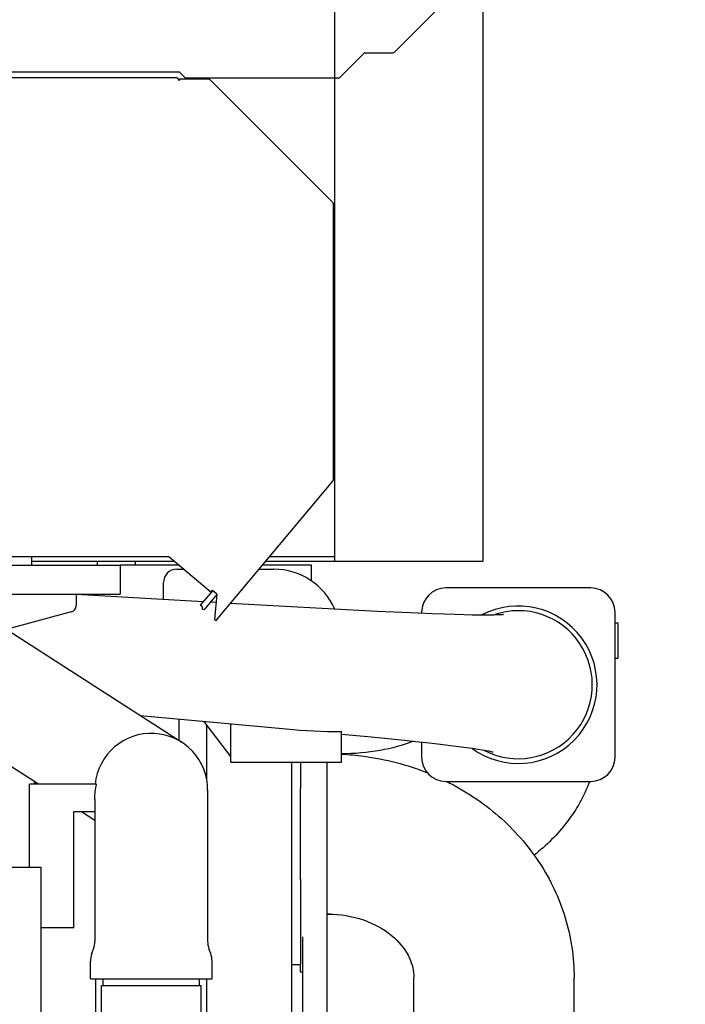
# Model space of a CAD drawing. Header units: millimetres. Extents: x 0 to 1189, y 0 to 841.
# Tile 82 of 85: x 1080 to 1110, y 661 to 705. Entities that reach past the tile are written whole.
import ezdxf
from ezdxf.enums import TextEntityAlignment as Align

# ---------------------------------------------------------------- set-up
doc = ezdxf.new("R2010")
doc.units = ezdxf.units.MM
doc.header["$LTSCALE"] = 65.395
doc.layers.get('0').update_dxf_attribs({"linetype": 'CONTINUOUS'})
for name, color, linetype in [('1907_040000_TLKS_KS_V_ABL254', 7, 'CONTINUOUS'), ('1907_042000_TLKS_KS_TL_V_ABL266', 7, 'CONTINUOUS'), ('1907_723600_05_SIMPLE1_T1_X_PBL318', 7, 'CONTINUOUS'), ('1907_723600_05_SIMPLE1_X_ABL317', 7, 'CONTINUOUS'), ('1907_728000_24_SIMPLE1_T1_X_PBL306', 7, 'CONTINUOUS'), ('1907_728000_24_SIMPLE1_X_ABL305', 7, 'CONTINUOUS'), ('1907_833000_34_SIMPLE1_D#AF0_ABL297', 7, 'CONTINUOUS'), ('1907_833000_34_SIMPLE1_T1_D_PBL308', 7, 'CONTINUOUS'), ('1907_833000_34_SIMPLE1_T2_D_PBL319', 7, 'CONTINUOUS'), ('1907_833000_34_SIMPLE1_T3_D_PBL298', 7, 'CONTINUOUS'), ('1947_000000_TLKS_MARKETING_ABL231', 7, 'CONTINUOUS'), ('1947_030000_TLKS_V_ABL232', 7, 'CONTINUOUS'), ('1947_100000_TLKS_V_ABL233', 7, 'CONTINUOUS'), ('1947_111000_11_SIMPLE1_C_ABL240', 7, 'CONTINUOUS'), ('1947_111000_11_SIMPLE1_T1_C_PBL241', 7, 'CONTINUOUS'), ('1947_700000_TLKS_V_ABL281', 7, 'CONTINUOUS'), ('1947_722000_11_SIMPLE1_A_ABL282', 7, 'CONTINUOUS'), ('1947_722000_11_SIMPLE1_T1_A_PBL283', 7, 'CONTINUOUS'), ('1947_800000_TLKS_V_ABL296', 7, 'CONTINUOUS'), ('1947_832000_08_SIMPLE1_T2_X_PBL314', 7, 'CONTINUOUS'), ('1947_832000_08_SIMPLE1_X_ABL313', 7, 'CONTINUOUS'), ('left_3_VBL230', 7, 'CONTINUOUS')]:
    doc.layers.add(name, color=color, linetype=linetype)
doc.styles.get("Standard").update_dxf_attribs({"font": 'txt', "width": 0.6})
doc.dimstyles.new('DIMSTYLE_2', dxfattribs={"dimtxt": 3.5, "dimasz": 3.5, "dimexe": 1.8, "dimexo": 0, "dimgap": 0.875, "dimtad": 1, "dimdec": 0, "dimlfac": 20, "dimdsep": 46, "dimtxsty": 'Standard', "dimblk": '_FILLED', "dimblk1": '_FILLED', "dimblk2": '_FILLED', "dimcen": 0.09, "dimadec": 0, "dimazin": 0, "dimtp": 2, "dimtm": 2, "dimtfac": 1, "dimtdec": 0, "dimtofl": 0, "dimtmove": 0, "dimatfit": 3, "dimldrblk": '_FILLED', "dimfxl": 1, "dimtolj": 1, "dimarcsym": 0})
doc.dimstyles.new('DIMSTYLE_3', dxfattribs={"dimtxt": 3.5, "dimasz": 3.5, "dimexe": 1.8, "dimexo": 0, "dimgap": 0.875, "dimtad": 1, "dimdec": 0, "dimlfac": 20, "dimdsep": 46, "dimtxsty": 'Standard', "dimblk": '_FILLED', "dimblk1": '_FILLED', "dimblk2": '_FILLED', "dimcen": 0.09, "dimadec": 0, "dimazin": 0, "dimtp": 1.2, "dimtm": 1.2, "dimtfac": 1, "dimtdec": 0, "dimtofl": 0, "dimtmove": 0, "dimatfit": 3, "dimldrblk": '_FILLED', "dimfxl": 1, "dimtolj": 1, "dimarcsym": 0})

# ---------------------------------------------------------------- blocks, each defined once
blk = doc.blocks.new('_FILLED')
at = {"color": 0, "linetype": 'ByBlock'}
blk.add_solid([(0, 0), (-1, 0.167), (-1, -0.167)], dxfattribs=at)
blk = doc.blocks.new('*D13')
at = {"color": 2, "linetype": 'Continuous'}
for p, q in [((1083.854, 738.756), (1145.986, 738.756)), ((1144.186, 738.756), (1144.186, 643.078)), ((1144.186, 547.4), (1144.186, 643.078)), ((1063.334, 547.4), (1145.986, 547.4))]:
    blk.add_line(p, q, dxfattribs=at)
at = {"color": 2, "linetype": 'Continuous', "xscale": 3.5, "yscale": 3.5, "zscale": 3.5}
for p, rotation in [((1144.186, 738.756), 90), ((1144.186, 547.4), 270)]:
    blk.add_blockref('_FILLED', p, dxfattribs=dict(at, rotation=rotation))
at = {"color": 2, "linetype": 'Continuous', "width": 0.672619}
blk.add_text('3827', height=3.5, rotation=90, dxfattribs=at).set_placement((1143.311, 643.078), align=Align.CENTER)
blk = doc.blocks.new('*D36')
at = {"color": 2, "linetype": 'Continuous'}
for p, q in [((1050, 682.863), (1050, 760.557)), ((1124.186, 635.07), (1124.186, 760.557)), ((1050, 758.756), (1087.093, 758.756)), ((1124.186, 758.756), (1087.093, 758.756))]:
    blk.add_line(p, q, dxfattribs=at)
at = {"color": 2, "linetype": 'Continuous', "xscale": 3.5, "yscale": 3.5, "zscale": 3.5, "rotation": 180}
blk.add_blockref('_FILLED', (1050, 758.756), dxfattribs=at)
at = {"color": 2, "linetype": 'Continuous', "xscale": 3.5, "yscale": 3.5, "zscale": 3.5}
blk.add_blockref('_FILLED', (1124.186, 758.756), dxfattribs=at)
at = {"color": 2, "linetype": 'Continuous', "width": 0.636905}
blk.add_text('1484', height=3.5, dxfattribs=at).set_placement((1087.441, 759.631), align=Align.CENTER)
blk = doc.blocks.new('1947_111000_11_SIMPLE1_T1_C_PBL241', base_point=(1050, 617.125))
at = {"layer": '1947_111000_11_SIMPLE1_T1_C_PBL241', "color": 7, "linetype": 'Continuous'}
for p, q in [((1028.8, 666.75), (1080.5, 666.75)), ((1080.5, 666.75), (1080.5, 646.639))]:
    blk.add_line(p, q, dxfattribs=at)
blk = doc.blocks.new('1947_111000_11_SIMPLE1_C_ABL240', base_point=(1050, 623.8))
at = {"layer": '1947_111000_11_SIMPLE1_T1_C_PBL241'}
blk.add_blockref('1947_111000_11_SIMPLE1_T1_C_PBL241', (1050, 617.125), dxfattribs=at)
blk = doc.blocks.new('1947_100000_TLKS_V_ABL233', base_point=(1043.625, 625.15))
at = {"layer": '1947_111000_11_SIMPLE1_C_ABL240'}
blk.add_blockref('1947_111000_11_SIMPLE1_C_ABL240', (1050, 623.8), dxfattribs=at)
blk = doc.blocks.new('1947_722000_11_SIMPLE1_T1_A_PBL283', base_point=(1077.372, 698.695))
at = {"layer": '1947_722000_11_SIMPLE1_T1_A_PBL283', "color": 7, "linetype": 'Continuous'}
for p, q in [((1093.804, 680.59), (1093.804, 721.865)), ((1100.505, 680.59), (1100.505, 721.865)), ((1096.502, 703.61), (1100.472, 707.579)), ((1095.131, 703.562), (1094.009, 702.44)), ((1095.166, 703.577), (1096.423, 703.577)), ((1086.75, 702.7), (1065.46, 702.7)), ((1086.799, 702.679), (1087.097, 702.381)), ((1086.667, 702.44), (1066.665, 702.44)), ((1086.779, 702.332), (1086.674, 702.437)), ((1086.779, 702.33), (1086.699, 702.409)), ((1086.779, 702.381), (1086.779, 702.33)), ((1088.1, 702.381), (1086.779, 702.381)), ((1087.039, 702.44), (1094.009, 702.44)), ((1093.712, 696.799), (1088.15, 702.361)), ((1093.744, 684.28), (1093.744, 696.716)), ((1088.416, 677.894), (1093.706, 684.199)), ((1066.704, 680.8), (1086.179, 680.8)), ((1086.179, 680.8), (1086.297, 680.8)), ((1086.297, 680.8), (1088.212, 679.193)), ((1090.854, 680.8), (1093.804, 680.8)), ((1080.092, 680.59), (1086.547, 680.59)), ((1083.054, 680.59), (1083.054, 680.4)), ((1090.678, 680.59), (1100.505, 680.59)), ((1083.054, 679.1), (1083.054, 679.029)), ((1088.28, 679.267), (1087.718, 678.597)), ((1088.457, 679.07), (1087.92, 678.43)), ((1088.212, 679.193), (1088.276, 679.27)), ((1088.276, 679.27), (1088.451, 679.123)), ((1088.46, 679.102), (1088.36, 677.955)), ((1087.811, 678.518), (1087.718, 678.597)), ((1087.809, 678.515), (1087.811, 678.518)), ((1088.368, 677.934), (1088.416, 677.894))]:
    blk.add_line(p, q, dxfattribs=at)
for centre, radius, start, end in [((1086.75, 702.63), 0.07, 45, 90), ((1086.627, 702.34), 0.0999, 43.8229, 90), ((1086.667, 702.43), 0.01, 45, 90), ((1088.1, 702.311), 0.07, 45, 90), ((1093.632, 696.719), 0.112, 358.289, 45), ((1093.639, 684.28), 0.105, 309.5313, 360), ((1088.435, 679.104), 0.025, 355, 50), ((1087.866, 678.475), 0.07, 145, 320), ((1088.384, 677.953), 0.025, 175, 230)]:
    blk.add_arc(centre, radius, start, end, dxfattribs=at)
for centre, major_axis, start_param, end_param in [((1095.166, 703.527), (0.05, 0), 1.570796, 2.3562), ((1096.423, 703.689), (0.113, 0), -1.570796, -0.785392)]:
    blk.add_ellipse(centre, major_axis=major_axis, ratio=1, start_param=start_param, end_param=end_param, dxfattribs=at)
blk = doc.blocks.new('1947_722000_11_SIMPLE1_A_ABL282', base_point=(1077.3718, 698.695))
at = {"layer": '1947_722000_11_SIMPLE1_T1_A_PBL283'}
blk.add_blockref('1947_722000_11_SIMPLE1_T1_A_PBL283', (1077.3718, 698.695), dxfattribs=at)
blk = doc.blocks.new('1947_700000_TLKS_V_ABL281', base_point=(1077.3718, 698.695))
at = {"layer": '1947_722000_11_SIMPLE1_A_ABL282'}
blk.add_blockref('1947_722000_11_SIMPLE1_A_ABL282', (1077.3718, 698.695), dxfattribs=at)
blk = doc.blocks.new('1907_833000_34_SIMPLE1_T3_D_PBL298', base_point=(1080.106, 656.453))
at = {"layer": '1907_833000_34_SIMPLE1_T3_D_PBL298', "color": 7, "linetype": 'Continuous'}
for p, q in [((1086.879, 672.395), (1076.379, 679.145)), ((1080.396, 670.5), (1073.621, 674.855)), ((1080, 666.75), (1080, 670.5)), ((1083.017, 670.5), (1080, 670.5)), ((1088.05, 670.25), (1088.05, 663.4)), ((1082.95, 669.822), (1082.95, 663.4)), ((1082.95, 669.25), (1082, 669.25)), ((1082, 664), (1082, 669.25)), ((1082.95, 668.858), (1082.34, 669.25)), ((1082, 664), (1080.5, 664)), ((1082.81, 662.84), (1082.89, 663.058)), ((1088.19, 662.84), (1088.11, 663.058)), ((1082.75, 661.7), (1082.75, 662.498)), ((1088.25, 661.7), (1088.25, 662.498)), ((1082.75, 661.7), (1088.25, 661.7)), ((1083.325, 661.4), (1083.325, 661.7)), ((1087.675, 661.4), (1087.675, 661.7)), ((1083.25, 661.4), (1087.75, 661.4)), ((1083.25, 647), (1083.25, 661.4)), ((1087.75, 647), (1087.75, 661.4))]:
    blk.add_line(p, q, dxfattribs=at)
for centre, radius, start, end in [((1085.5, 670.25), 2.55, 359.3452, 174.3737), ((1081.95, 663.4), 1, 340.0012, 360), ((1089.05, 663.4), 1, 180, 199.9988), ((1083.75, 662.498), 1, 160.0012, 180), ((1087.25, 662.498), 1, 0, 19.9988)]:
    blk.add_arc(centre, radius, start, end, dxfattribs=at)
blk.add_open_spline([(1082.95, 669.823), (1082.95, 670.05), (1082.972, 670.278), (1083.017, 670.5)], degree=3, dxfattribs=at)
blk = doc.blocks.new('1907_833000_34_SIMPLE1_T1_D_PBL308', base_point=(1099.875, 655.931))
at = {"layer": '1907_833000_34_SIMPLE1_T1_D_PBL308', "color": 7, "linetype": 'Continuous'}
for p, q in [((1093.45, 657.05), (1093.45, 671.5)), ((1092.25, 666.188), (1092.25, 670.312)), ((1093.45, 664.631), (1093.705, 664.621)), ((1092.35, 657.05), (1092.35, 663.593)), ((1092.25, 662), (1092.25, 662.35)), ((1092.35, 662), (1092.25, 662)), ((1097.375, 657.05), (1097.375, 661.755)), ((1104.625, 641.1), (1104.625, 661.755)), ((1092.35, 653.907), (1092.35, 654.232)), ((1093.45, 643), (1093.45, 654.232)), ((1093.45, 652.875), (1093.685, 652.875)), ((1092.25, 647.188), (1092.25, 651.312)), ((1093.45, 645.634), (1093.685, 645.634)), ((1092.25, 643), (1092.25, 643.35)), ((1092.788, 643), (1092.25, 643)), ((1092.788, 643), (1093.45, 643)), ((1093.685, 641.674), (1092.788, 643)), ((1107.5, 641.1), (1104.185, 641.1)), ((1107.5, 641.1), (1107.5, 640.001)), ((1107.5, 640.001), (1104.185, 640.001))]:
    blk.add_line(p, q, dxfattribs=at)
for points, knots in [([(1094.1, 671.86), (1094.435, 671.844), (1095.764, 671.724), (1097.074, 671.385), (1098, 671.013)], [0, 0, 0, 0, 0.251335, 1, 1, 1, 1]), ([(1098.848, 670.633), (1099.695, 670.212), (1101.28, 669.164), (1103.15, 667.041), (1104.349, 664.511), (1104.625, 662.667), (1104.625, 661.755)], [0, 0, 0, 0, 0.254959, 0.505976, 0.753837, 1, 1, 1, 1]), ([(1093.705, 664.621), (1094.241, 664.599), (1095.254, 664.395), (1096.475, 663.675), (1097.21, 662.744), (1097.375, 662.057), (1097.375, 661.755)], [0, 0, 0, 0, 0.317311, 0.597586, 0.821077, 1, 1, 1, 1])]:
    blk.add_open_spline(points, degree=3, knots=knots, dxfattribs=at)
blk = doc.blocks.new('1907_833000_34_SIMPLE1_T2_D_PBL319', base_point=(1094.35, 672.425))
at = {"layer": '1907_833000_34_SIMPLE1_T2_D_PBL319', "color": 7, "linetype": 'Continuous'}
for p, q in [((1086.65, 680.225), (1086.982, 680.225)), ((1090.372, 680.225), (1091.05, 680.225)), ((1086.05, 678.851), (1086.05, 679.625)), ((1105.375, 679.375), (1098.825, 679.375)), ((1088.426, 678.714), (1088.17, 678.728)), ((1095.719, 678.318), (1089.074, 678.678)), ((1097.725, 678.275), (1097.725, 678.223)), ((1106.475, 671.725), (1106.475, 678.275)), ((1106.475, 677.8), (1106.6, 677.8)), ((1106.6, 677.8), (1106.6, 676.2)), ((1106.475, 676.2), (1106.6, 676.2)), ((1089.1, 671.76), (1087.879, 673.347)), ((1089.1, 671.5), (1089.1, 673.235)), ((1094.1, 671.5), (1094.1, 672.879)), ((1094.1, 672.769), (1095.302, 672.655)), ((1097.725, 672.408), (1097.725, 671.725)), ((1089.1, 671.5), (1094.1, 671.5)), ((1098.825, 670.625), (1105.375, 670.625)), ((1093.597, 664.625), (1093.45, 664.625))]:
    blk.add_line(p, q, dxfattribs=at)
for points in [[(1087.844, 678.747), (1084.972, 678.913), (1082.1, 679.087)], [(1101.422, 678.173), (1101.424, 678.173), (1101.402, 678.171), (1101.349, 678.167), (1101.263, 678.162), (1101.144, 678.157), (1100.993, 678.153), (1100.808, 678.15), (1100.586, 678.149), (1100.325, 678.15), (1100.018, 678.153), (1099.658, 678.16), (1099.238, 678.17), (1098.755, 678.185), (1098.197, 678.204), (1097.56, 678.23), (1096.854, 678.261), (1096.1, 678.298), (1095.719, 678.318)], [(1084.993, 673.607), (1088.147, 673.323), (1091.6, 673.005)], [(1095.302, 672.655), (1096.064, 672.581), (1096.797, 672.507), (1097.47, 672.436), (1098.066, 672.37), (1098.583, 672.311), (1099.031, 672.257), (1099.417, 672.208), (1099.746, 672.164), (1100.026, 672.124), (1100.264, 672.088), (1100.464, 672.056), (1100.629, 672.028), (1100.76, 672.004), (1100.859, 671.984), (1100.925, 671.97), (1100.96, 671.962), (1100.965, 671.961)]]:
    blk.add_lwpolyline(points, dxfattribs=at)
for centre, radius, start, end in [((1086.65, 679.625), 0.6, 90, 180), ((1091.05, 677.225), 3, 23.5615, 90), ((1098.825, 678.275), 1.1, 90, 180), ((1105.375, 678.275), 1.1, 0, 90), ((1102.1, 675), 3.56, 234.0359, 117.5169), ((1102.1, 675), 3.347, 242.2537, 109.3205), ((1094.312, 702.061), 29.183, 264.6685, 269.5845), ((1098.825, 671.725), 1.1, 180, 270), ((1105.375, 671.725), 1.1, 270, 360)]:
    blk.add_arc(centre, radius, start, end, dxfattribs=at)
for points, knots in [([(1097.349, 672.448), (1096.87, 672.255), (1095.794, 671.968), (1094.688, 671.875), (1094.1, 671.875)], [0, 0, 0, 0, 0.467565, 1, 1, 1, 1]), ([(1105.323, 670.622), (1105.081, 669.968), (1104.378, 668.725), (1103.367, 667.729), (1102.813, 667.292)], [0, 0, 0, 0, 0.49675, 1, 1, 1, 1])]:
    blk.add_open_spline(points, degree=3, knots=knots, dxfattribs=at)
blk = doc.blocks.new('1907_833000_34_SIMPLE1_D#AF0_ABL297', base_point=(1087.985, 645.648))
at = {"layer": '1907_833000_34_SIMPLE1_T1_D_PBL308'}
blk.add_blockref('1907_833000_34_SIMPLE1_T1_D_PBL308', (1099.875, 655.931), dxfattribs=at)
at = {"layer": '1907_833000_34_SIMPLE1_T2_D_PBL319'}
blk.add_blockref('1907_833000_34_SIMPLE1_T2_D_PBL319', (1094.35, 672.425), dxfattribs=at)
at = {"layer": '1907_833000_34_SIMPLE1_T3_D_PBL298'}
blk.add_blockref('1907_833000_34_SIMPLE1_T3_D_PBL298', (1080.106, 656.453), dxfattribs=at)
blk = doc.blocks.new('1947_832000_08_SIMPLE1_T2_X_PBL314', base_point=(1074.925, 673.775))
at = {"layer": '1947_832000_08_SIMPLE1_T2_X_PBL314', "color": 7, "linetype": 'Continuous'}
for p, q in [((1079.1, 680.4), (1079.1, 680.8)), ((1080.092, 680.4), (1080.092, 680.8)), ((1071.904, 680.4), (1074.065, 680.4)), ((1077.562, 680.4), (1084.1, 680.4)), ((1084.1, 680.4), (1084.1, 679.1)), ((1071.904, 679.75), (1073.205, 679.75)), ((1072.438, 679), (1071.904, 679)), ((1078.75, 679.1), (1084.1, 679.1)), ((1082.1, 679.1), (1082.1, 678.58)), ((1081.878, 678.29), (1078.935, 677.502)), ((1065.75, 666.8), (1065.75, 675.525)), ((1066.35, 670.5), (1066.35, 675.525)), ((1067.1, 675.525), (1067.1, 666.75)), ((1071.863, 668.237), (1071.948, 668.323)), ((1065.85, 666.75), (1065.85, 667.1)), ((1071.35, 666.75), (1071.35, 667)), ((1072.6, 667), (1072.6, 666.75)), ((1065.85, 666.8), (1065.75, 666.8)), ((1077.165, 666.799), (1077.155, 666.8))]:
    blk.add_line(p, q, dxfattribs=at)
for centre, radius, start, end in [((1081.8, 678.58), 0.3, 285, 360), ((1075, 670.246), 3.25, 191.8785, 197.0201), ((1071.594, 668.676), 0.5, 315, 24.7395), ((1075, 670.246), 3.25, 202.7109, 204.7395), ((1073.1, 667), 1.75, 135, 180), ((1073.107, 667), 0.507, 90.9817, 180), ((1077.25, 667.796), 1, 338.0691, 355.5867), ((1077.25, 667.796), 1, 297.4578, 321.0614), ((1077.25, 667.796), 1, 324.1476, 334.1918), ((1077.25, 667.796), 1, 265.127, 266.2272), ((1077.25, 667.796), 1, 271.5076, 281.8882), ((1077.25, 667.796), 1, 284.4298, 294.9437)]:
    blk.add_arc(centre, radius, start, end, dxfattribs=at)
blk = doc.blocks.new('1947_832000_08_SIMPLE1_X_ABL313', base_point=(1074.925, 673.7751))
at = {"layer": '1947_832000_08_SIMPLE1_T2_X_PBL314'}
blk.add_blockref('1947_832000_08_SIMPLE1_T2_X_PBL314', (1074.925, 673.7751), dxfattribs=at)
blk = doc.blocks.new('1947_800000_TLKS_V_ABL296', base_point=(1086.625, 645.823))
at = {"layer": '1907_833000_34_SIMPLE1_D#AF0_ABL297'}
blk.add_blockref('1907_833000_34_SIMPLE1_D#AF0_ABL297', (1087.985, 645.648), dxfattribs=at)
at = {"layer": '1947_832000_08_SIMPLE1_X_ABL313'}
blk.add_blockref('1947_832000_08_SIMPLE1_X_ABL313', (1074.925, 673.775), dxfattribs=at)
blk = doc.blocks.new('1947_030000_TLKS_V_ABL232', base_point=(1053, 625.15))
at = {"layer": '1947_100000_TLKS_V_ABL233'}
blk.add_blockref('1947_100000_TLKS_V_ABL233', (1043.625, 625.15), dxfattribs=at)
at = {"layer": '1947_700000_TLKS_V_ABL281'}
blk.add_blockref('1947_700000_TLKS_V_ABL281', (1077.372, 698.695), dxfattribs=at)
at = {"layer": '1947_800000_TLKS_V_ABL296'}
blk.add_blockref('1947_800000_TLKS_V_ABL296', (1086.625, 645.823), dxfattribs=at)
blk = doc.blocks.new('1907_728000_24_SIMPLE1_T1_X_PBL306', base_point=(1089.5, 658.71))
at = {"layer": '1907_728000_24_SIMPLE1_T1_X_PBL306', "color": 7, "linetype": 'Continuous'}
for p, q in [((1086.75, 680.42), (1086.75, 680.4)), ((1088, 673.19), (1088, 670.752)), ((1091.85, 671.5), (1091.85, 657.05)), ((1092.25, 671.5), (1092.25, 670.312)), ((1092.25, 666.188), (1092.25, 662.35)), ((1091.85, 662.35), (1092.25, 662.35)), ((1088, 661.7), (1088, 657.05)), ((1088, 654.232), (1088, 646.7)), ((1091.85, 654.232), (1091.85, 642.008)), ((1092.25, 654.232), (1092.25, 651.312)), ((1092.25, 647.188), (1092.25, 643.35)), ((1091.85, 643.35), (1092.25, 643.35)), ((1092.25, 643), (1092.25, 641.75)), ((1088.05, 640.873), (1091.85, 642.008)), ((1090.987, 641.75), (1092.25, 641.75)), ((1088, 637.9), (1088, 637)), ((1087.926, 637), (1088, 637))]:
    blk.add_line(p, q, dxfattribs=at)
blk = doc.blocks.new('1907_728000_24_SIMPLE1_X_ABL305', base_point=(1089.5, 658.71))
at = {"layer": '1907_728000_24_SIMPLE1_T1_X_PBL306'}
blk.add_blockref('1907_728000_24_SIMPLE1_T1_X_PBL306', (1089.5, 658.71), dxfattribs=at)
blk = doc.blocks.new('1907_723600_05_SIMPLE1_T1_X_PBL318', base_point=(1086.487, 668.711))
at = {"layer": '1907_723600_05_SIMPLE1_T1_X_PBL318', "color": 7, "linetype": 'Continuous'}
for p, q in [((1086.774, 680.4), (1084.1, 680.4)), ((1084.778, 680.59), (1084.778, 680.4)), ((1092.75, 680.4), (1090.518, 680.4)), ((1092.75, 679.696), (1092.75, 680.4)), ((1086.75, 673.449), (1086.75, 672.478)), ((1080.225, 670.5), (1080.225, 670.61)), ((1080.25, 670.594), (1080.25, 670.5)), ((1082.995, 657.75), (1082.995, 661.7))]:
    blk.add_line(p, q, dxfattribs=at)
blk.add_ellipse((1083.533, 657.75), major_axis=(0, 1.121), ratio=0.48, start_param=-4.712389, end_param=-4.282792, dxfattribs=at)
blk.add_open_spline([(1083.249, 656.833), (1083.225, 656.861), (1083.126, 656.995), (1083.072, 657.157), (1083.044, 657.283)], degree=3, knots=[0, 0, 0, 0, 0.223124, 1, 1, 1, 1], dxfattribs=at)
blk = doc.blocks.new('1907_723600_05_SIMPLE1_X_ABL317', base_point=(1086.487, 668.711))
at = {"layer": '1907_723600_05_SIMPLE1_T1_X_PBL318'}
blk.add_blockref('1907_723600_05_SIMPLE1_T1_X_PBL318', (1086.487, 668.711), dxfattribs=at)
blk = doc.blocks.new('1907_042000_TLKS_KS_TL_V_ABL266', base_point=(1051.514, 684.61))
at = {"layer": '1907_723600_05_SIMPLE1_X_ABL317'}
blk.add_blockref('1907_723600_05_SIMPLE1_X_ABL317', (1086.487, 668.711), dxfattribs=at)
at = {"layer": '1907_728000_24_SIMPLE1_X_ABL305'}
blk.add_blockref('1907_728000_24_SIMPLE1_X_ABL305', (1089.5, 658.71), dxfattribs=at)
blk = doc.blocks.new('1907_040000_TLKS_KS_V_ABL254', base_point=(1056.969, 598.186))
at = {"layer": '1907_042000_TLKS_KS_TL_V_ABL266'}
blk.add_blockref('1907_042000_TLKS_KS_TL_V_ABL266', (1051.514, 684.61), dxfattribs=at)
blk = doc.blocks.new('1947_000000_TLKS_MARKETING_ABL231', base_point=(1053, 625.15))
at = {"layer": '1907_040000_TLKS_KS_V_ABL254'}
blk.add_blockref('1907_040000_TLKS_KS_V_ABL254', (1056.969, 598.186), dxfattribs=at)
at = {"layer": '1947_030000_TLKS_V_ABL232'}
blk.add_blockref('1947_030000_TLKS_V_ABL232', (1053, 625.15), dxfattribs=at)
blk = doc.blocks.new('LEFT_3_VBL230', base_point=(1070.252, 647.9))
at = {"layer": '1947_000000_TLKS_MARKETING_ABL231'}
blk.add_blockref('1947_000000_TLKS_MARKETING_ABL231', (1053, 625.15), dxfattribs=at)

msp = doc.modelspace()

# ---------------------------------------------------------------- block references
at = {"layer": 'left_3_VBL230'}
msp.add_blockref('LEFT_3_VBL230', (1070.25211, 647.89958), dxfattribs=at)

# ---------------------------------------------------------------- dimensions: what is measured, and where the dimension line sits
at = {"color": 2, "linetype": 'Continuous'}
dim = msp.add_linear_dim(base=(1124.1855, 758.7565), p1=(1050, 682.86319), p2=(1124.1855, 635.07), dimstyle='DIMSTYLE_3', dxfattribs=at)
dim.commit()
dim.dimension.update_dxf_attribs({"geometry": '*D36', "text_midpoint": (1087.1074, 758.7565), "dimtype": 160})
dim = msp.add_linear_dim(base=(1144.1855, 738.7565), p1=(1063.3337, 547.4), p2=(1083.8539, 738.7565), angle=90, dimstyle='DIMSTYLE_2', dxfattribs=at)
dim.commit()
dim.dimension.update_dxf_attribs({"geometry": '*D13', "text_midpoint": (1144.1855, 642.74493), "dimtype": 160})

doc.saveas('drawing.dxf')
